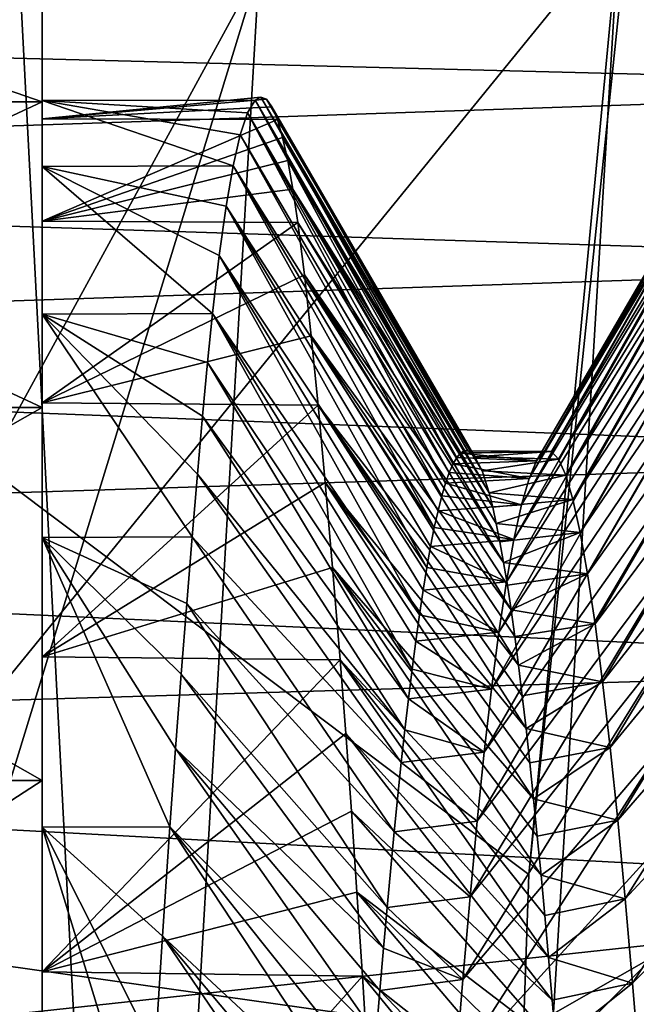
# Model space of a CAD drawing. Header units: metres. Extents: x -26 to 232, y -26 to 26.
# Tile 17 of 55: x -23.027 to -22.276, y 1.394 to 2.594. Entities that reach past the tile are written whole.
import ezdxf

# ---------------------------------------------------------------- set-up
doc = ezdxf.new("R2010")
doc.units = ezdxf.units.M
doc.layers.add('solid_TOP_LEVER_10_541_022_SW0001', color=7, linetype='CONTINUOUS')

msp = doc.modelspace()

# ---------------------------------------------------------------- linework, layer by layer
at = {"layer": 'solid_TOP_LEVER_10_541_022_SW0001'}
for points in [[(-23.414537, 10.099971, 160), (-22.735134, 2.657342, 160), (-22.889906, 0, 160)], [(-23.414516, -10.100019, 160), (-23.414537, 10.099971, 160), (-22.889906, 0, 160)], [(-22.245825, 3.096638, 158), (-22.406631, 1.552031, 158), (-24.08601, 2.815435, 158)], [(-22.245825, 3.096638, 158), (-22.296558, 2.70728, 157.800003), (-22.406631, 1.552031, 158)], [(-23, 2.473315, 24.364294), (-23, 3, 24.000002), (-23, 2.942359, 24.585247)], [(-23, 2.4959, 23.856895), (-23, 2.942359, 23.414755), (-23, 3, 24.000002)], [(-23, 2.473315, 24.364294), (-23, 2.4959, 23.856895), (-23, 3, 24.000002)], [(-23, 2.348648, 24.856651), (-23, 2.942359, 24.585247), (-23, 2.771623, 25.148087)], [(-23, 2.348648, 24.856651), (-23, 2.473315, 24.364294), (-23, 2.942359, 24.585247)], [(-23, 2.23535, 22.880531), (-23, 2.771624, 22.851917), (-23, 2.942359, 23.414755)], [(-23, 2.415472, 23.355412), (-23, 2.23535, 22.880531), (-23, 2.942359, 23.414755)], [(-23, 2.4959, 23.856895), (-23, 2.415472, 23.355412), (-23, 2.942359, 23.414755)], [(-24.334629, 2.841793), (24.5, 0), (-24.5, 0)], [(-22.296558, 2.70728, 157.800003), (-24.334637, 2.841734, 157.800003), (-24.5, 0, 157.800003)], [(-24.334629, 2.841793), (24.334637, 2.841726), (24.5, 0)], [(-22.460318, 0, 158), (-24.25, 0, 158), (-24.08601, 2.815435, 158)], [(-22.406631, 1.552031, 158), (-22.460318, 0, 158), (-24.08601, 2.815435, 158)], [(-22.735134, 2.657342, 160), (-24.022274, 2.807752, 158.3853), (-24.18577, -0.000218, 158.38533)], [(89.163017, 2.590335, 199.81929), (88.920876, 2.797125, 199.76062), (-24.583544, 2.708534, 172.510864)], [(-21.65, 2.702272, 22.194389), (-24.846697, 2.764348, 22.290943), (-24.865017, 2.594399, 22.042555)], [(-23.799999, 2.771624, 25.148083), (-23.799999, 2.494427, 25.666683), (-23, 2.771623, 25.148087)], [(-23.799999, 2.771623, 22.851913), (-23, 2.771624, 22.851917), (-23, 2.494427, 22.333317)], [(-23.799999, 2.494427, 25.666683), (-23, 2.494425, 25.666685), (-23, 2.771623, 25.148087)], [(-23.799999, 2.494425, 22.333315), (-23.799999, 2.771623, 22.851913), (-23, 2.494427, 22.333317)], [(-23, 1.962963, 22.451849), (-23, 2.494427, 22.333317), (-23, 2.771624, 22.851917)], [(-23, 2.23535, 22.880531), (-23, 1.962963, 22.451849), (-23, 2.771624, 22.851917)], [(-23, 2.127049, 25.313643), (-23, 2.771623, 25.148087), (-23, 2.494425, 25.666685)], [(-23, 2.127049, 25.313643), (-23, 2.348648, 24.856651), (-23, 2.771623, 25.148087)], [(-21.65, 2.702272, 25.805611), (-21.65, 2.512283, 26.061779), (-24.865017, 2.594401, 25.957441)], [(-21.65, 2.512283, 21.938221), (-21.65, 2.702272, 22.194389), (-24.865017, 2.594399, 22.042555)], [(89.163017, 2.590335, 199.81929), (-24.583544, 2.708534, 172.510864), (-24.733442, -0.001404, 172.478348)], [(-22.460318, 0, 157.800003), (-22.296558, 2.70728, 157.800003), (-24.5, 0, 157.800003)], [(-22.406631, 1.552031, 158), (-22.296558, 2.70728, 157.800003), (-22.460318, 0, 157.800003)], [(-22.735134, 2.657342, 160), (-24.18577, -0.000218, 158.38533), (-23.54978, 0.000003, 159.202255)], [(-22.735134, 2.657342, 160), (-23.54978, 0.000003, 159.202255), (-22.889906, 0, 160)], [(-21.65, 2.512283, 26.061779), (-24.884338, 2.402019, 26.189247), (-24.865017, 2.594401, 25.957441)], [(-21.65, 2.512283, 21.938221), (-24.865017, 2.594399, 22.042555), (-24.884338, 2.402016, 21.810751)], [(89.385475, 2.361463, 199.87323), (89.163017, 2.590335, 199.81929), (-24.733442, -0.001404, 172.478348)], [(-21.65, 2.512283, 26.061779), (-21.65, 2.298091, 26.298103), (-24.884338, 2.402019, 26.189247)], [(-21.65, 2.298091, 21.701897), (-21.65, 2.512283, 21.938221), (-24.884338, 2.402016, 21.810751)], [(-23, 2.473315, 24.364294), (-22.726572, 2.497363, 24.114803), (-22.733442, 2.499969, 23.98748)], [(-23, 2.473315, 24.364294), (-22.733442, 2.499969, 23.98748), (-22.74033, 2.496087, 23.860186)], [(-22.74033, 2.496087, 23.860186), (-22.733442, 2.499969, 23.98748), (-22.489979, 2.065908, 23.898958)], [(-22.733442, 2.499969, 23.98748), (-22.481066, 2.068693, 24.04365), (-22.485508, 2.068576, 23.971535)], [(-22.733442, 2.499969, 23.98748), (-22.726572, 2.497363, 24.114803), (-22.481066, 2.068693, 24.04365)], [(-22.733442, 2.499969, 23.98748), (-22.485508, 2.068576, 23.971535), (-22.489979, 2.065908, 23.898958)], [(-22.388077, 2.067354, 23.929836), (-22.133253, 2.499806, 24.031147), (-22.141485, 2.496028, 23.859123)], [(-22.388077, 2.067354, 23.929836), (-22.379124, 2.067946, 24.075132), (-22.133253, 2.499806, 24.031147)], [(-22.379124, 2.067946, 24.075132), (-22.124926, 2.491744, 24.203009), (-22.133253, 2.499806, 24.031147)], [(-23.799999, 2.494427, 25.666683), (-23.799999, 2.121321, 26.121317), (-23, 2.494425, 25.666685)], [(-23.799999, 2.494425, 22.333315), (-23, 2.494427, 22.333317), (-23, 2.121321, 21.878683)], [(-23.799999, 2.121321, 26.121317), (-23, 2.121318, 26.121319), (-23, 2.494425, 25.666685)], [(-23.799999, 2.121318, 21.878681), (-23.799999, 2.494425, 22.333315), (-23, 2.121321, 21.878683)], [(-23, 2.473315, 24.364294), (-22.719786, 2.488279, 24.241804), (-22.726572, 2.497363, 24.114803)], [(-23, 2.4959, 23.856895), (-22.74033, 2.496087, 23.860186), (-22.749449, 2.48084, 23.691082)], [(-23, 2.473315, 24.364294), (-22.74033, 2.496087, 23.860186), (-23, 2.4959, 23.856895)], [(-23, 2.4959, 23.856895), (-22.749449, 2.48084, 23.691082), (-22.758411, 2.454154, 23.523422)], [(-23, 2.4959, 23.856895), (-22.758411, 2.454154, 23.523422), (-22.76716, 2.416155, 23.357975)], [(-23, 2.4959, 23.856895), (-22.76716, 2.416155, 23.357975), (-23, 2.415472, 23.355412)], [(-23, 1.609562, 22.087069), (-23, 2.121321, 21.878683), (-23, 2.494427, 22.333317)], [(-23, 1.962963, 22.451849), (-23, 1.609562, 22.087069), (-23, 2.494427, 22.333317)], [(-23, 1.817651, 25.716433), (-23, 2.494425, 25.666685), (-23, 2.121318, 26.121319)], [(-23, 1.817651, 25.716433), (-23, 2.127049, 25.313643), (-23, 2.494425, 25.666685)], [(-23, 2.473315, 24.364294), (-22.713161, 2.472744, 24.368153), (-22.719786, 2.488279, 24.241804)], [(-22.749449, 2.48084, 23.691082), (-22.74033, 2.496087, 23.860186), (-22.499002, 2.052832, 23.752893)], [(-22.74033, 2.496087, 23.860186), (-22.489979, 2.065908, 23.898958), (-22.494478, 2.060665, 23.826025)], [(-22.74033, 2.496087, 23.860186), (-22.494478, 2.060665, 23.826025), (-22.499002, 2.052832, 23.752893)], [(-22.726572, 2.497363, 24.114803), (-22.476662, 2.066295, 24.115057), (-22.481066, 2.068693, 24.04365)], [(-22.726572, 2.497363, 24.114803), (-22.719786, 2.488279, 24.241804), (-22.476662, 2.066295, 24.115057)], [(-22.719786, 2.488279, 24.241804), (-22.4723, 2.061427, 24.185644), (-22.476662, 2.066295, 24.115057)], [(-22.719786, 2.488279, 24.241804), (-22.713161, 2.472744, 24.368153), (-22.4723, 2.061427, 24.185644)], [(-22.397144, 2.056358, 23.7829), (-22.141485, 2.496028, 23.859123), (-22.149759, 2.480426, 23.687771)], [(-22.397144, 2.056358, 23.7829), (-22.388077, 2.067354, 23.929836), (-22.141485, 2.496028, 23.859123)], [(-22.379124, 2.067946, 24.075132), (-22.370333, 2.058417, 24.217381), (-22.124926, 2.491744, 24.203009)], [(-22.370333, 2.058417, 24.217381), (-22.116339, 2.471885, 24.373875), (-22.124926, 2.491744, 24.203009)], [(-22.758411, 2.454154, 23.523422), (-22.749449, 2.48084, 23.691082), (-22.508106, 2.029385, 23.606707)], [(-22.749449, 2.48084, 23.691082), (-22.499002, 2.052832, 23.752893), (-22.503548, 2.042404, 23.679733)], [(-22.749449, 2.48084, 23.691082), (-22.503548, 2.042404, 23.679733), (-22.508106, 2.029385, 23.606707)], [(-22.406301, 2.034845, 23.635576), (-22.149759, 2.480426, 23.687771), (-22.158176, 2.453076, 23.517904)], [(-22.406301, 2.034845, 23.635576), (-22.397144, 2.056358, 23.7829), (-22.149759, 2.480426, 23.687771)], [(-23, 2.348648, 24.856651), (-22.713161, 2.472744, 24.368153), (-23, 2.473315, 24.364294)], [(-23, 2.348648, 24.856651), (-22.706745, 2.450799, 24.493546), (-22.713161, 2.472744, 24.368153)], [(-22.713161, 2.472744, 24.368153), (-22.463663, 2.044391, 24.324591), (-22.4723, 2.061427, 24.185644)], [(-22.713161, 2.472744, 24.368153), (-22.706745, 2.450799, 24.493546), (-22.463663, 2.044391, 24.324591)], [(-22.370333, 2.058417, 24.217381), (-22.361641, 2.038971, 24.356909), (-22.116339, 2.471885, 24.373875)], [(-22.361641, 2.038971, 24.356909), (-22.107376, 2.440323, 24.542978), (-22.116339, 2.471885, 24.373875)], [(-23, 2.348648, 24.856651), (-22.700506, 2.422495, 24.617672), (-22.706745, 2.450799, 24.493546)], [(-22.76716, 2.416155, 23.357975), (-22.758411, 2.454154, 23.523422), (-22.512674, 2.0138, 23.534018)], [(-22.758411, 2.454154, 23.523422), (-22.508106, 2.029385, 23.606707), (-22.512674, 2.0138, 23.534018)], [(-22.706745, 2.450799, 24.493546), (-22.455017, 2.017447, 24.462128), (-22.463663, 2.044391, 24.324591)], [(-22.706745, 2.450799, 24.493546), (-22.700506, 2.422495, 24.617672), (-22.455017, 2.017447, 24.462128)], [(-22.415506, 2.002877, 23.48926), (-22.158176, 2.453076, 23.517904), (-22.166803, 2.414109, 23.350323)], [(-22.415506, 2.002877, 23.48926), (-22.406301, 2.034845, 23.635576), (-22.158176, 2.453076, 23.517904)], [(-22.361641, 2.038971, 24.356909), (-22.352898, 2.009361, 24.495541), (-22.107376, 2.440323, 24.542978)], [(-22.352898, 2.009361, 24.495541), (-22.098152, 2.397191, 24.709558), (-22.107376, 2.440323, 24.542978)], [(-23, 2.348648, 24.856651), (-22.694376, 2.387903, 24.740217), (-22.700506, 2.422495, 24.617672)], [(-23, 2.415472, 23.355412), (-22.76716, 2.416155, 23.357975), (-22.775679, 2.367017, 23.195492)], [(-23, 2.415472, 23.355412), (-22.775679, 2.367017, 23.195492), (-22.783995, 2.306963, 23.036713)], [(-23, 2.415472, 23.355412), (-22.783995, 2.306963, 23.036713), (-22.792164, 2.236267, 22.882364)], [(-23, 2.415472, 23.355412), (-22.792164, 2.236267, 22.882364), (-23, 2.23535, 22.880531)], [(-22.775679, 2.367017, 23.195492), (-22.76716, 2.416155, 23.357975), (-22.521822, 1.975048, 23.390299)], [(-22.76716, 2.416155, 23.357975), (-22.512674, 2.0138, 23.534018), (-22.51725, 1.995669, 23.461805)], [(-22.76716, 2.416155, 23.357975), (-22.51725, 1.995669, 23.461805), (-22.521822, 1.975048, 23.390299)], [(-22.700506, 2.422495, 24.617672), (-22.45064, 2.000121, 24.530975), (-22.455017, 2.017447, 24.462128)], [(-22.700506, 2.422495, 24.617672), (-22.694376, 2.387903, 24.740217), (-22.45064, 2.000121, 24.530975)], [(-22.424719, 1.96071, 23.345407), (-22.166803, 2.414109, 23.350323), (-22.175667, 2.363705, 23.185816)], [(-22.424719, 1.96071, 23.345407), (-22.415506, 2.002877, 23.48926), (-22.166803, 2.414109, 23.350323)], [(-21.65, 2.298091, 21.701897), (-24.884338, 2.402016, 21.810751), (-24.903988, 2.188932, 21.597694)], [(-21.65, 2.298091, 26.298103), (-24.903986, 2.188936, 26.402302), (-24.884338, 2.402019, 26.189247)], [(-22.352898, 2.009361, 24.495541), (-22.344006, 1.969272, 24.634111), (-22.098152, 2.397191, 24.709558)], [(-22.344006, 1.969272, 24.634111), (-22.088839, 2.342698, 24.872793), (-22.098152, 2.397191, 24.709558)], [(-23, 2.348648, 24.856651), (-22.688292, 2.347116, 24.860842), (-22.694376, 2.387903, 24.740217)], [(-22.694376, 2.387903, 24.740217), (-22.441776, 1.957685, 24.668411), (-22.446226, 1.980203, 24.59977)], [(-22.694376, 2.387903, 24.740217), (-22.688292, 2.347116, 24.860842), (-22.441776, 1.957685, 24.668411)], [(-22.694376, 2.387903, 24.740217), (-22.446226, 1.980203, 24.59977), (-22.45064, 2.000121, 24.530975)], [(-22.783995, 2.306963, 23.036713), (-22.775679, 2.367017, 23.195492), (-22.530949, 1.92653, 23.249977)], [(-22.775679, 2.367017, 23.195492), (-22.521822, 1.975048, 23.390299), (-22.526392, 1.951974, 23.319613)], [(-22.775679, 2.367017, 23.195492), (-22.526392, 1.951974, 23.319613), (-22.530949, 1.92653, 23.249977)], [(89.586418, 2.112482, 199.922012), (89.385475, 2.361463, 199.87323), (-24.733442, -0.001404, 172.478348)], [(-22.433897, 1.90879, 23.205439), (-22.175667, 2.363705, 23.185816), (-22.184748, 2.302102, 23.025152)], [(-22.433897, 1.90879, 23.205439), (-22.424719, 1.96071, 23.345407), (-22.175667, 2.363705, 23.185816)], [(-23, 2.127049, 25.313643), (-22.688292, 2.347116, 24.860842), (-23, 2.348648, 24.856651)], [(-23, 2.127049, 25.313643), (-22.680149, 2.283283, 25.018143), (-22.688292, 2.347116, 24.860842)], [(-22.688292, 2.347116, 24.860842), (-22.437296, 1.932594, 24.73671), (-22.441776, 1.957685, 24.668411)], [(-22.688292, 2.347116, 24.860842), (-22.680149, 2.283283, 25.018143), (-22.437296, 1.932594, 24.73671)], [(-22.344006, 1.969272, 24.634111), (-22.334982, 1.918688, 24.771667), (-22.088839, 2.342698, 24.872793)], [(-22.334982, 1.918688, 24.771667), (-22.07958, 2.277106, 25.031887), (-22.088839, 2.342698, 24.872793)], [(-22.792164, 2.236267, 22.882364), (-22.783995, 2.306963, 23.036713), (-22.540014, 1.868788, 23.114372)], [(-22.783995, 2.306963, 23.036713), (-22.530949, 1.92653, 23.249977), (-22.535492, 1.898767, 23.181498)], [(-22.783995, 2.306963, 23.036713), (-22.535492, 1.898767, 23.181498), (-22.540014, 1.868788, 23.114372)], [(-21.65, 2.06174, 21.487688), (-21.65, 2.298091, 21.701897), (-24.903988, 2.188932, 21.597694)], [(-21.65, 2.298091, 26.298103), (-21.65, 2.06174, 26.512312), (-24.903986, 2.188936, 26.402302)], [(-22.443001, 1.847726, 23.070671), (-22.184748, 2.302102, 23.025152), (-22.193991, 2.229586, 22.869095)], [(-22.443001, 1.847726, 23.070671), (-22.433897, 1.90879, 23.205439), (-22.184748, 2.302102, 23.025152)], [(-23, 2.127049, 25.313643), (-22.671881, 2.208926, 25.170746), (-22.680149, 2.283283, 25.018143)], [(-22.680149, 2.283283, 25.018143), (-22.428261, 1.874786, 24.871708), (-22.432789, 1.904944, 24.804535)], [(-22.680149, 2.283283, 25.018143), (-22.671881, 2.208926, 25.170746), (-22.428261, 1.874786, 24.871708)], [(-22.680149, 2.283283, 25.018143), (-22.432789, 1.904944, 24.804535), (-22.437296, 1.932594, 24.73671)], [(-22.334982, 1.918688, 24.771667), (-22.325855, 1.857818, 24.906954), (-22.07958, 2.277106, 25.031887)], [(-22.325855, 1.857818, 24.906954), (-22.070477, 2.200732, 25.186077), (-22.07958, 2.277106, 25.031887)], [(-23, 2.23535, 22.880531), (-22.792164, 2.236267, 22.882364), (-22.798254, 2.176459, 22.769947)], [(-23, 2.23535, 22.880531), (-22.798254, 2.176459, 22.769947), (-22.804367, 2.111007, 22.660728)], [(-23, 2.23535, 22.880531), (-22.804367, 2.111007, 22.660728), (-22.810566, 2.040089, 22.554995)], [(-23, 2.23535, 22.880531), (-22.810566, 2.040089, 22.554995), (-22.816925, 1.96389, 22.453024)], [(-23, 2.23535, 22.880531), (-22.816925, 1.96389, 22.453024), (-23, 1.962963, 22.451849)], [(-22.798254, 2.176459, 22.769947), (-22.792164, 2.236267, 22.882364), (-22.548985, 1.802494, 22.984652)], [(-22.792164, 2.236267, 22.882364), (-22.540014, 1.868788, 23.114372), (-22.544514, 1.836661, 23.048704)], [(-22.792164, 2.236267, 22.882364), (-22.544514, 1.836661, 23.048704), (-22.548985, 1.802494, 22.984652)], [(-22.451996, 1.778225, 22.942213), (-22.193991, 2.229586, 22.869095), (-22.203297, 2.146502, 22.71839)], [(-22.451996, 1.778225, 22.942213), (-22.443001, 1.847726, 23.070671), (-22.193991, 2.229586, 22.869095)], [(-23, 2.127049, 25.313643), (-22.663418, 2.124383, 25.317951), (-22.671881, 2.208926, 25.170746)], [(-22.671881, 2.208926, 25.170746), (-22.419149, 1.807104, 25.003538), (-22.423712, 1.842143, 24.938114)], [(-22.671881, 2.208926, 25.170746), (-22.663418, 2.124383, 25.317951), (-22.419149, 1.807104, 25.003538)], [(-22.671881, 2.208926, 25.170746), (-22.423712, 1.842143, 24.938114), (-22.428261, 1.874786, 24.871708)], [(-22.325855, 1.857818, 24.906954), (-22.316664, 1.787061, 25.038664), (-22.070477, 2.200732, 25.186077)], [(-22.316664, 1.787061, 25.038664), (-22.061594, 2.113939, 25.334639), (-22.070477, 2.200732, 25.186077)], [(-21.65, 2.06174, 26.512312), (-24.923271, 1.957186, 26.594593), (-24.903986, 2.188936, 26.402302)], [(-21.65, 2.06174, 21.487688), (-24.903988, 2.188932, 21.597694), (-24.923271, 1.957183, 21.405405)], [(-22.804367, 2.111007, 22.660728), (-22.798254, 2.176459, 22.769947), (-22.553423, 1.766373, 22.922308)], [(-22.798254, 2.176459, 22.769947), (-22.548985, 1.802494, 22.984652), (-22.553423, 1.766373, 22.922308)], [(-22.460846, 1.701141, 22.821093), (-22.203297, 2.146502, 22.71839), (-22.212528, 2.053257, 22.573769)], [(-22.460846, 1.701141, 22.821093), (-22.451996, 1.778225, 22.942213), (-22.203297, 2.146502, 22.71839)], [(-23, 1.817651, 25.716433), (-22.663418, 2.124383, 25.317951), (-23, 2.127049, 25.313643)], [(-23.799999, 2.121321, 26.121317), (-23.799999, 1.66669, 26.494423), (-23, 2.121318, 26.121319)], [(-23.799999, 2.121318, 21.878681), (-23, 2.121321, 21.878683), (-23, 1.66669, 21.505577)], [(-23.799999, 1.66669, 26.494423), (-23, 1.666684, 26.494427), (-23, 2.121318, 26.121319)], [(-23.799999, 1.666684, 21.505573), (-23.799999, 2.121318, 21.878681), (-23, 1.66669, 21.505577)], [(-23, 1.817651, 25.716433), (-22.654726, 2.030042, 25.459084), (-22.663418, 2.124383, 25.317951)], [(-23, 0.720793, 21.606163), (-23, 1.66669, 21.505577), (-23, 2.121321, 21.878683)], [(-23, 1.189737, 21.801245), (-23, 0.720793, 21.606163), (-23, 2.121321, 21.878683)], [(-23, 1.609562, 22.087069), (-23, 1.189737, 21.801245), (-23, 2.121321, 21.878683)], [(-23, 0.989684, 26.295761), (-23, 2.121318, 26.121319), (-23, 1.666684, 26.494427)], [(-23, 1.433238, 26.048372), (-23, 1.817651, 25.716433), (-23, 2.121318, 26.121319)], [(-23, 0.989684, 26.295761), (-23, 1.433238, 26.048372), (-23, 2.121318, 26.121319)], [(-22.663418, 2.124383, 25.317951), (-22.410002, 1.73009, 25.130898), (-22.414577, 1.769716, 25.067867)], [(-22.663418, 2.124383, 25.317951), (-22.654726, 2.030042, 25.459084), (-22.410002, 1.73009, 25.130898)], [(-22.663418, 2.124383, 25.317951), (-22.414577, 1.769716, 25.067867), (-22.419149, 1.807104, 25.003538)], [(-22.316664, 1.787061, 25.038664), (-22.307447, 1.707019, 25.16548), (-22.061594, 2.113939, 25.334639)], [(-22.307447, 1.707019, 25.16548), (-22.052946, 2.017137, 25.476875), (-22.061594, 2.113939, 25.334639)], [(89.764275, 1.845295, 199.96521), (89.586418, 2.112482, 199.922012), (-24.733442, -0.001404, 172.478348)], [(-22.810566, 2.040089, 22.554995), (-22.804367, 2.111007, 22.660728), (-22.557827, 1.728405, 22.861795)], [(-22.804367, 2.111007, 22.660728), (-22.553423, 1.766373, 22.922308), (-22.557827, 1.728405, 22.861795)], [(-22.494478, 2.060665, 23.826025), (-22.489979, 2.065908, 23.898958), (-22.397144, 2.056358, 23.7829)], [(-22.489979, 2.065908, 23.898958), (-22.485508, 2.068576, 23.971535), (-22.388077, 2.067354, 23.929836)], [(-22.489979, 2.065908, 23.898958), (-22.388077, 2.067354, 23.929836), (-22.397144, 2.056358, 23.7829)], [(-22.485508, 2.068576, 23.971535), (-22.481066, 2.068693, 24.04365), (-22.388077, 2.067354, 23.929836)], [(-22.481066, 2.068693, 24.04365), (-22.379124, 2.067946, 24.075132), (-22.388077, 2.067354, 23.929836)], [(-22.481066, 2.068693, 24.04365), (-22.476662, 2.066295, 24.115057), (-22.379124, 2.067946, 24.075132)], [(-22.476662, 2.066295, 24.115057), (-22.4723, 2.061427, 24.185644), (-22.379124, 2.067946, 24.075132)], [(-22.4723, 2.061427, 24.185644), (-22.370333, 2.058417, 24.217381), (-22.379124, 2.067946, 24.075132)], [(-21.65, 2.06174, 26.512312), (-21.65, 1.805652, 26.702242), (-24.923271, 1.957186, 26.594593)], [(-21.65, 1.805652, 21.297758), (-21.65, 2.06174, 21.487688), (-24.923271, 1.957183, 21.405405)], [(-22.499002, 2.052832, 23.752893), (-22.494478, 2.060665, 23.826025), (-22.397144, 2.056358, 23.7829)], [(-22.499002, 2.052832, 23.752893), (-22.397144, 2.056358, 23.7829), (-22.406301, 2.034845, 23.635576)], [(-22.4723, 2.061427, 24.185644), (-22.463663, 2.044391, 24.324591), (-22.370333, 2.058417, 24.217381)], [(-22.469568, 1.616935, 22.707552), (-22.212528, 2.053257, 22.573769), (-22.221506, 1.95031, 22.435938)], [(-22.469568, 1.616935, 22.707552), (-22.460846, 1.701141, 22.821093), (-22.212528, 2.053257, 22.573769)], [(-22.463663, 2.044391, 24.324591), (-22.361641, 2.038971, 24.356909), (-22.370333, 2.058417, 24.217381)], [(-22.508106, 2.029385, 23.606707), (-22.503548, 2.042404, 23.679733), (-22.406301, 2.034845, 23.635576)], [(-22.503548, 2.042404, 23.679733), (-22.499002, 2.052832, 23.752893), (-22.406301, 2.034845, 23.635576)], [(-22.463663, 2.044391, 24.324591), (-22.455017, 2.017447, 24.462128), (-22.361641, 2.038971, 24.356909)], [(-23, 1.817651, 25.716433), (-22.645811, 1.926338, 25.593494), (-22.654726, 2.030042, 25.459084)], [(-22.816925, 1.96389, 22.453024), (-22.810566, 2.040089, 22.554995), (-22.562193, 1.688669, 22.803169)], [(-22.810566, 2.040089, 22.554995), (-22.557827, 1.728405, 22.861795), (-22.562193, 1.688669, 22.803169)], [(-22.654726, 2.030042, 25.459084), (-22.40086, 1.644466, 25.252527), (-22.405428, 1.688298, 25.192511)], [(-22.654726, 2.030042, 25.459084), (-22.645811, 1.926338, 25.593494), (-22.40086, 1.644466, 25.252527)], [(-22.654726, 2.030042, 25.459084), (-22.405428, 1.688298, 25.192511), (-22.410002, 1.73009, 25.130898)], [(-22.512674, 2.0138, 23.534018), (-22.508106, 2.029385, 23.606707), (-22.415506, 2.002877, 23.48926)], [(-22.508106, 2.029385, 23.606707), (-22.406301, 2.034845, 23.635576), (-22.415506, 2.002877, 23.48926)], [(-22.455017, 2.017447, 24.462128), (-22.352898, 2.009361, 24.495541), (-22.361641, 2.038971, 24.356909)], [(-22.455017, 2.017447, 24.462128), (-22.45064, 2.000121, 24.530975), (-22.352898, 2.009361, 24.495541)], [(-22.307447, 1.707019, 25.16548), (-22.298248, 1.618478, 25.28614), (-22.052946, 2.017137, 25.476875)], [(-22.298248, 1.618478, 25.28614), (-22.044516, 1.910779, 25.612118), (-22.052946, 2.017137, 25.476875)], [(-22.51725, 1.995669, 23.461805), (-22.512674, 2.0138, 23.534018), (-22.415506, 2.002877, 23.48926)], [(-22.45064, 2.000121, 24.530975), (-22.446226, 1.980203, 24.59977), (-22.352898, 2.009361, 24.495541)], [(-22.446226, 1.980203, 24.59977), (-22.344006, 1.969272, 24.634111), (-22.352898, 2.009361, 24.495541)], [(-22.521822, 1.975048, 23.390299), (-22.51725, 1.995669, 23.461805), (-22.424719, 1.96071, 23.345407)], [(-22.51725, 1.995669, 23.461805), (-22.415506, 2.002877, 23.48926), (-22.424719, 1.96071, 23.345407)], [(-22.526392, 1.951974, 23.319613), (-22.521822, 1.975048, 23.390299), (-22.424719, 1.96071, 23.345407)], [(-22.446226, 1.980203, 24.59977), (-22.441776, 1.957685, 24.668411), (-22.344006, 1.969272, 24.634111)], [(-22.441776, 1.957685, 24.668411), (-22.437296, 1.932594, 24.73671), (-22.344006, 1.969272, 24.634111)], [(-22.437296, 1.932594, 24.73671), (-22.334982, 1.918688, 24.771667), (-22.344006, 1.969272, 24.634111)], [(-21.65, 1.805652, 26.702242), (-24.941536, 1.708726, 26.764553), (-24.923271, 1.957186, 26.594593)], [(-21.65, 1.805652, 21.297758), (-24.923271, 1.957183, 21.405405), (-24.941536, 1.708724, 21.235445)], [(-23, 1.962963, 22.451849), (-22.816925, 1.96389, 22.453024), (-22.823498, 1.882596, 22.355059)], [(-23, 1.962963, 22.451849), (-22.823498, 1.882596, 22.355059), (-22.830254, 1.796405, 22.261343)], [(-23, 1.962963, 22.451849), (-22.830254, 1.796405, 22.261343), (-22.837126, 1.705537, 22.172121)], [(-23, 1.962963, 22.451849), (-22.837126, 1.705537, 22.172121), (-22.84404, 1.61024, 22.087639)], [(-23, 1.962963, 22.451849), (-22.84404, 1.61024, 22.087639), (-23, 1.609562, 22.087069)], [(-22.823498, 1.882596, 22.355059), (-22.816925, 1.96389, 22.453024), (-22.570831, 1.60406, 22.69161)], [(-22.816925, 1.96389, 22.453024), (-22.562193, 1.688669, 22.803169), (-22.570831, 1.60406, 22.69161)], [(-22.526392, 1.951974, 23.319613), (-22.424719, 1.96071, 23.345407), (-22.433897, 1.90879, 23.205439)], [(-22.530949, 1.92653, 23.249977), (-22.526392, 1.951974, 23.319613), (-22.433897, 1.90879, 23.205439)], [(-22.478277, 1.524899, 22.600529), (-22.221506, 1.95031, 22.435938), (-22.230108, 1.838137, 22.305523)], [(-22.478277, 1.524899, 22.600529), (-22.469568, 1.616935, 22.707552), (-22.221506, 1.95031, 22.435938)], [(-23, 1.817651, 25.716433), (-22.636721, 1.813743, 25.720562), (-22.645811, 1.926338, 25.593494)], [(-22.645811, 1.926338, 25.593494), (-22.391764, 1.551114, 25.367266), (-22.396303, 1.598697, 25.310825)], [(-22.645811, 1.926338, 25.593494), (-22.636721, 1.813743, 25.720562), (-22.391764, 1.551114, 25.367266)], [(-22.645811, 1.926338, 25.593494), (-22.396303, 1.598697, 25.310825), (-22.40086, 1.644466, 25.252527)], [(-22.535492, 1.898767, 23.181498), (-22.530949, 1.92653, 23.249977), (-22.433897, 1.90879, 23.205439)], [(-22.437296, 1.932594, 24.73671), (-22.432789, 1.904944, 24.804535), (-22.334982, 1.918688, 24.771667)], [(-22.432789, 1.904944, 24.804535), (-22.428261, 1.874786, 24.871708), (-22.334982, 1.918688, 24.771667)], [(-22.428261, 1.874786, 24.871708), (-22.325855, 1.857818, 24.906954), (-22.334982, 1.918688, 24.771667)], [(-22.298248, 1.618478, 25.28614), (-22.289106, 1.52237, 25.399508), (-22.044516, 1.910779, 25.612118)], [(-22.289106, 1.52237, 25.399508), (-22.036236, 1.795366, 25.739729), (-22.044516, 1.910779, 25.612118)], [(-22.540014, 1.868788, 23.114372), (-22.535492, 1.898767, 23.181498), (-22.443001, 1.847726, 23.070671)], [(-22.535492, 1.898767, 23.181498), (-22.433897, 1.90879, 23.205439), (-22.443001, 1.847726, 23.070671)], [(-22.830254, 1.796405, 22.261343), (-22.823498, 1.882596, 22.355059), (-22.579472, 1.511669, 22.586353)], [(-22.823498, 1.882596, 22.355059), (-22.570831, 1.60406, 22.69161), (-22.579472, 1.511669, 22.586353)], [(-22.428261, 1.874786, 24.871708), (-22.423712, 1.842143, 24.938114), (-22.325855, 1.857818, 24.906954)], [(-22.544514, 1.836661, 23.048704), (-22.540014, 1.868788, 23.114372), (-22.443001, 1.847726, 23.070671)], [(-22.423712, 1.842143, 24.938114), (-22.419149, 1.807104, 25.003538), (-22.325855, 1.857818, 24.906954)], [(-22.419149, 1.807104, 25.003538), (-22.316664, 1.787061, 25.038664), (-22.325855, 1.857818, 24.906954)], [(89.917358, 1.562395, 200.002411), (89.764275, 1.845295, 199.96521), (-24.733442, -0.001404, 172.478348)], [(-22.544514, 1.836661, 23.048704), (-22.443001, 1.847726, 23.070671), (-22.451996, 1.778225, 22.942213)], [(-22.487106, 1.424015, 22.498907), (-22.230108, 1.838137, 22.305523), (-22.238424, 1.717242, 22.183113)], [(-22.487106, 1.424015, 22.498907), (-22.478277, 1.524899, 22.600529), (-22.230108, 1.838137, 22.305523)], [(-22.548985, 1.802494, 22.984652), (-22.544514, 1.836661, 23.048704), (-22.451996, 1.778225, 22.942213)], [(-23, 1.433238, 26.048372), (-22.636721, 1.813743, 25.720562), (-23, 1.817651, 25.716433)], [(-23, 1.433238, 26.048372), (-22.629835, 1.723773, 25.810692), (-22.636721, 1.813743, 25.720562)], [(-22.636721, 1.813743, 25.720562), (-22.382751, 1.450997, 25.474142), (-22.387245, 1.501847, 25.421732)], [(-22.636721, 1.813743, 25.720562), (-22.629835, 1.723773, 25.810692), (-22.382751, 1.450997, 25.474142)], [(-22.636721, 1.813743, 25.720562), (-22.387245, 1.501847, 25.421732), (-22.391764, 1.551114, 25.367266)], [(-21.65, 1.805652, 26.702242), (-21.65, 1.532026, 26.866251), (-24.941536, 1.708726, 26.764553)], [(-21.65, 1.532026, 21.133749), (-21.65, 1.805652, 21.297758), (-24.941536, 1.708724, 21.235445)], [(-22.553423, 1.766373, 22.922308), (-22.548985, 1.802494, 22.984652), (-22.451996, 1.778225, 22.942213)], [(-22.419149, 1.807104, 25.003538), (-22.414577, 1.769716, 25.067867), (-22.316664, 1.787061, 25.038664)], [(-22.837126, 1.705537, 22.172121), (-22.830254, 1.796405, 22.261343), (-22.583839, 1.462193, 22.535681)], [(-22.830254, 1.796405, 22.261343), (-22.579472, 1.511669, 22.586353), (-22.583839, 1.462193, 22.535681)], [(-22.289106, 1.52237, 25.399508), (-22.28006, 1.419699, 25.504639), (-22.036236, 1.795366, 25.739729)], [(-22.28006, 1.419699, 25.504639), (-22.028009, 1.671447, 25.859104), (-22.036236, 1.795366, 25.739729)], [(-22.553423, 1.766373, 22.922308), (-22.451996, 1.778225, 22.942213), (-22.460846, 1.701141, 22.821093)], [(-22.414577, 1.769716, 25.067867), (-22.410002, 1.73009, 25.130898), (-22.316664, 1.787061, 25.038664)], [(-22.410002, 1.73009, 25.130898), (-22.307447, 1.707019, 25.16548), (-22.316664, 1.787061, 25.038664)], [(-22.557827, 1.728405, 22.861795), (-22.553423, 1.766373, 22.922308), (-22.460846, 1.701141, 22.821093)], [(-22.410002, 1.73009, 25.130898), (-22.405428, 1.688298, 25.192511), (-22.307447, 1.707019, 25.16548)], [(-23, 1.433238, 26.048372), (-22.62295, 1.629328, 25.896126), (-22.629835, 1.723773, 25.810692)], [(-22.629835, 1.723773, 25.810692), (-22.378286, 1.398732, 25.524363), (-22.382751, 1.450997, 25.474142)], [(-22.629835, 1.723773, 25.810692), (-22.62295, 1.629328, 25.896126), (-22.378286, 1.398732, 25.524363)], [(-22.562193, 1.688669, 22.803169), (-22.557827, 1.728405, 22.861795), (-22.460846, 1.701141, 22.821093)], [(-22.49608, 1.314304, 22.403046), (-22.238424, 1.717242, 22.183113), (-22.246626, 1.588202, 22.069296)], [(-22.49608, 1.314304, 22.403046), (-22.487106, 1.424015, 22.498907), (-22.238424, 1.717242, 22.183113)], [(-21.65, 1.243741, 27.0026), (-24.972551, 1.171185, 27.031635), (-24.941536, 1.708726, 26.764553)], [(-21.65, 1.532026, 21.133749), (-24.941536, 1.708724, 21.235445), (-24.972551, 1.171188, 20.968365)], [(-21.65, 1.532026, 26.866251), (-21.65, 1.243741, 27.0026), (-24.941536, 1.708726, 26.764553)], [(-22.84404, 1.61024, 22.087639), (-22.837126, 1.705537, 22.172121), (-22.592701, 1.356425, 22.438244)], [(-22.837126, 1.705537, 22.172121), (-22.583839, 1.462193, 22.535681), (-22.588251, 1.410412, 22.486259)], [(-22.837126, 1.705537, 22.172121), (-22.588251, 1.410412, 22.486259), (-22.592701, 1.356425, 22.438244)], [(-22.405428, 1.688298, 25.192511), (-22.40086, 1.644466, 25.252527), (-22.307447, 1.707019, 25.16548)], [(-22.40086, 1.644466, 25.252527), (-22.298248, 1.618478, 25.28614), (-22.307447, 1.707019, 25.16548)], [(-22.562193, 1.688669, 22.803169), (-22.460846, 1.701141, 22.821093), (-22.469568, 1.616935, 22.707552)], [(-22.570831, 1.60406, 22.69161), (-22.562193, 1.688669, 22.803169), (-22.469568, 1.616935, 22.707552)], [(-22.28006, 1.419699, 25.504639), (-22.271143, 1.311547, 25.600758), (-22.028009, 1.671447, 25.859104)], [(-23.799999, 1.66669, 26.494423), (-23.799999, 1.14809, 26.771622), (-23, 1.666684, 26.494427)], [(-23.799999, 1.666684, 21.505573), (-23, 1.66669, 21.505577), (-23, 1.14809, 21.228378)], [(-23.799999, 1.14809, 26.771622), (-23, 1.148085, 26.771624), (-23, 1.666684, 26.494427)], [(-23.799999, 1.148085, 21.228376), (-23.799999, 1.666684, 21.505573), (-23, 1.14809, 21.228378)], [(-23, -1.148085, 21.228376), (-23, 1.14809, 21.228378), (-23, 1.66669, 21.505577)], [(-23, -1.666684, 21.505573), (-23, -1.148085, 21.228376), (-23, 1.66669, 21.505577)], [(-23, 0.222106, 21.509886), (-23, -1.666684, 21.505573), (-23, 1.66669, 21.505577)], [(-23, 0.720793, 21.606163), (-23, 0.222106, 21.509886), (-23, 1.66669, 21.505577)], [(-23, 1.666684, 26.494427), (-23, 1.148085, 26.771624), (-23, 0, 26.5)], [(-23, 0.505258, 26.44841), (-23, 1.666684, 26.494427), (-23, 0, 26.5)], [(-23, 0.505258, 26.44841), (-23, 0.989684, 26.295761), (-23, 1.666684, 26.494427)], [(-22.40086, 1.644466, 25.252527), (-22.396303, 1.598697, 25.310825), (-22.298248, 1.618478, 25.28614)], [(-23, 1.433238, 26.048372), (-22.616121, 1.530663, 25.976631), (-22.62295, 1.629328, 25.896126)], [(-22.62295, 1.629328, 25.896126), (-22.373856, 1.345158, 25.57234), (-22.378286, 1.398732, 25.524363)], [(-22.62295, 1.629328, 25.896126), (-22.616121, 1.530663, 25.976631), (-22.373856, 1.345158, 25.57234)], [(-23, 1.609562, 22.087069), (-22.84404, 1.61024, 22.087639), (-22.853218, 1.476727, 21.982754)], [(-23, 1.609562, 22.087069), (-22.853218, 1.476727, 21.982754), (-22.862259, 1.336413, 21.887182)], [(-23, 1.609562, 22.087069), (-22.862259, 1.336413, 21.887182), (-22.871092, 1.189943, 21.801355)], [(-23, 1.609562, 22.087069), (-22.871092, 1.189943, 21.801355), (-23, 1.189737, 21.801245)], [(-22.853218, 1.476727, 21.982754), (-22.84404, 1.61024, 22.087639), (-22.601686, 1.242397, 22.347113)], [(-22.84404, 1.61024, 22.087639), (-22.592701, 1.356425, 22.438244), (-22.597179, 1.300397, 22.39183)], [(-22.84404, 1.61024, 22.087639), (-22.597179, 1.300397, 22.39183), (-22.601686, 1.242397, 22.347113)], [(-22.570831, 1.60406, 22.69161), (-22.469568, 1.616935, 22.707552), (-22.478277, 1.524899, 22.600529)], [(-22.396303, 1.598697, 25.310825), (-22.391764, 1.551114, 25.367266), (-22.298248, 1.618478, 25.28614)], [(-22.391764, 1.551114, 25.367266), (-22.289106, 1.52237, 25.399508), (-22.298248, 1.618478, 25.28614)], [(-22.579472, 1.511669, 22.586353), (-22.570831, 1.60406, 22.69161), (-22.478277, 1.524899, 22.600529)], [(-22.49608, 1.314304, 22.403046), (-22.246626, 1.588202, 22.069296), (-22.254858, 1.451639, 21.964626)], [(90.044365, 1.266333, 200.03331), (89.917358, 1.562395, 200.002411), (-24.733442, -0.001404, 172.478348)], [(-22.406631, 1.552031, 158), (-22.460318, 0, 157.800003), (-22.460318, 0, 158)], [(-22.391764, 1.551114, 25.367266), (-22.387245, 1.501847, 25.421732), (-22.289106, 1.52237, 25.399508)], [(-21.65, 1.243741, 20.9974), (-21.65, 1.532026, 21.133749), (-24.972551, 1.171188, 20.968365)], [(-23, 1.433238, 26.048372), (-22.609419, 1.428046, 26.051996), (-22.616121, 1.530663, 25.976631)], [(-22.616121, 1.530663, 25.976631), (-22.365105, 1.234598, 25.661299), (-22.369463, 1.290424, 25.617989)], [(-22.616121, 1.530663, 25.976631), (-22.609419, 1.428046, 26.051996), (-22.365105, 1.234598, 25.661299)], [(-22.616121, 1.530663, 25.976631), (-22.369463, 1.290424, 25.617989), (-22.373856, 1.345158, 25.57234)], [(-22.579472, 1.511669, 22.586353), (-22.478277, 1.524899, 22.600529), (-22.487106, 1.424015, 22.498907)], [(-22.387245, 1.501847, 25.421732), (-22.382751, 1.450997, 25.474142), (-22.289106, 1.52237, 25.399508)], [(-22.382751, 1.450997, 25.474142), (-22.28006, 1.419699, 25.504639), (-22.289106, 1.52237, 25.399508)], [(-22.583839, 1.462193, 22.535681), (-22.579472, 1.511669, 22.586353), (-22.487106, 1.424015, 22.498907)], [(-22.862259, 1.336413, 21.887182), (-22.853218, 1.476727, 21.982754), (-22.610767, 1.120896, 22.263199)], [(-22.853218, 1.476727, 21.982754), (-22.601686, 1.242397, 22.347113), (-22.606218, 1.182513, 22.30419)], [(-22.853218, 1.476727, 21.982754), (-22.606218, 1.182513, 22.30419), (-22.610767, 1.120896, 22.263199)], [(-22.588251, 1.410412, 22.486259), (-22.583839, 1.462193, 22.535681), (-22.487106, 1.424015, 22.498907)], [(-22.505173, 1.19646, 22.313906), (-22.254858, 1.451639, 21.964626), (-22.263226, 1.308207, 21.869602)], [(-22.505173, 1.19646, 22.313906), (-22.49608, 1.314304, 22.403046), (-22.254858, 1.451639, 21.964626)], [(-22.382751, 1.450997, 25.474142), (-22.378286, 1.398732, 25.524363), (-22.28006, 1.419699, 25.504639)], [(-23, 0.989684, 26.295761), (-22.609419, 1.428046, 26.051996), (-23, 1.433238, 26.048372)], [(-23, 0.989684, 26.295761), (-22.602926, 1.321741, 26.122028), (-22.609419, 1.428046, 26.051996)], [(-22.609419, 1.428046, 26.051996), (-22.356459, 1.119434, 25.741186), (-22.365105, 1.234598, 25.661299)], [(-22.609419, 1.428046, 26.051996), (-22.602926, 1.321741, 26.122028), (-22.356459, 1.119434, 25.741186)], [(-22.588251, 1.410412, 22.486259), (-22.487106, 1.424015, 22.498907), (-22.49608, 1.314304, 22.403046)], [(-22.378286, 1.398732, 25.524363), (-22.373856, 1.345158, 25.57234), (-22.28006, 1.419699, 25.504639)], [(-22.373856, 1.345158, 25.57234), (-22.271143, 1.311547, 25.600758), (-22.28006, 1.419699, 25.504639)], [(-22.592701, 1.356425, 22.438244), (-22.588251, 1.410412, 22.486259), (-22.49608, 1.314304, 22.403046)]]:
    msp.add_3dface(points, dxfattribs=at)

doc.saveas('drawing.dxf')
